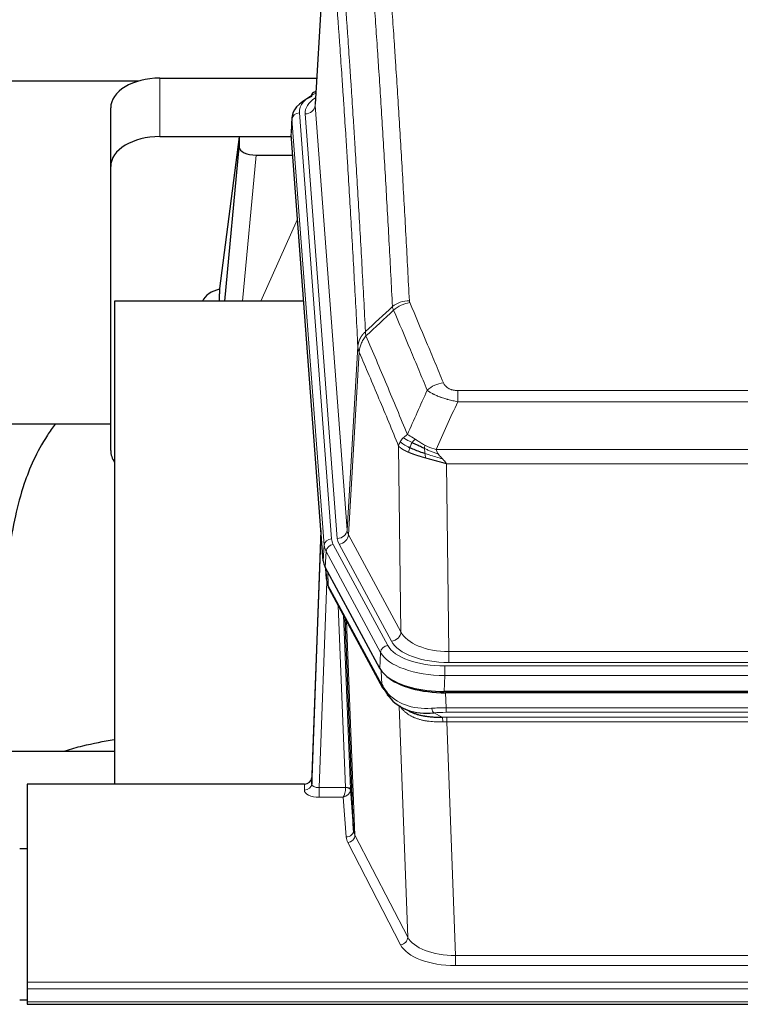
# Model space of a CAD drawing. Header units: inches. Extents: x 0 to 23760, y -13 to 16800.
# Tile 108 of 217: x 6812 to 7105, y 13782 to 14183. Entities that reach past the tile are written whole.
import ezdxf

# ---------------------------------------------------------------- set-up
doc = ezdxf.new("R2010")
doc.units = ezdxf.units.IN
doc.layers.add('254', color=7, linetype='Continuous', true_color=0xffffff)
doc.styles.add('latin_extended', font='simplex.shx')
doc.dimstyles.get("Standard").update_dxf_attribs({"dimtxt": 0.18, "dimasz": 0.18, "dimexe": 0.18, "dimexo": 0.0625, "dimgap": 0.09, "dimtad": 0, "dimtih": 1, "dimtoh": 1, "dimdec": 4, "dimzin": 0, "dimdsep": 46, "dimtxsty": 'Standard', "dimcen": 0.09, "dimadec": 0, "dimazin": 0, "dimtfac": 1, "dimtdec": 4, "dimtofl": 0, "dimtmove": 0, "dimatfit": 3, "dimfxl": 1, "dimtolj": 1, "dimtzin": 0, "dimarcsym": 0})

# ---------------------------------------------------------------- blocks, each defined once
blk = doc.blocks.new('_U11')
at = {"layer": '254', "color": 3, "linetype": 'Continuous', "lineweight": 13, "transparency": 16777216}
for p, q in [((8556.02, 13896.35), (8556.02, 10183.85)), ((1790.04, 13598.43), (1790.04, 10183.85)), ((1930.04, 10223.85), (8416.02, 10223.85))]:
    blk.add_line(p, q, dxfattribs=at)
at = {"layer": '254', "color": 3, "transparency": 16777216}
for points in [[(1930.04, 10247.19), (1930.04, 10200.52), (1790.04, 10223.85)], [(8416.02, 10200.52), (8416.02, 10247.19), (8556.02, 10223.85)]]:
    blk.add_solid(points, dxfattribs=at)
at = {"layer": 'Defpoints', "color": 0, "transparency": 16777216}
for p in [(8556.02, 13936.35), (1790.04, 13638.43), (8556.02, 10223.85)]:
    blk.add_point(p, dxfattribs=at)
at = {"layer": '254', "color": 2, "lineweight": 13, "transparency": 16777216, "insert": (4929.7, 10433.85), "char_height": 140, "attachment_point": 1, "style": 'latin_extended'}
blk.add_mtext('\\A1;6766', dxfattribs=at)
blk = doc.blocks.new('_U15')
at = {"layer": '254', "color": 3, "linetype": 'Continuous', "lineweight": 13, "transparency": 16777216}
for p, q in [((4694.96, 13096.46), (4694.96, 14103.12)), ((5387.02, 13096.46), (4654.96, 13096.46)), ((4694.96, 12563.35), (4694.96, 12956.46)), ((8054.02, 12423.35), (4654.96, 12423.35))]:
    blk.add_line(p, q, dxfattribs=at)
at = {"layer": '254', "color": 3, "transparency": 16777216}
for points in [[(4718.3, 12956.46), (4671.63, 12956.46), (4694.96, 13096.46)], [(4671.63, 12563.35), (4718.3, 12563.35), (4694.96, 12423.35)]]:
    blk.add_solid(points, dxfattribs=at)
at = {"layer": 'Defpoints', "color": 0, "transparency": 16777216}
for p in [(4694.96, 13096.46), (5427.02, 13096.46), (8094.02, 12423.35)]:
    blk.add_point(p, dxfattribs=at)
at = {"layer": '254', "color": 2, "lineweight": 13, "transparency": 16777216, "insert": (4484.96, 13673.12), "char_height": 140, "attachment_point": 1, "rotation": 90, "style": 'latin_extended'}
blk.add_mtext('\\A1;\\C2;650', dxfattribs=at)

msp = doc.modelspace()

# ---------------------------------------------------------------- linework, layer by layer
at = {"layer": '254', "color": 2, "linetype": 'Continuous', "lineweight": 25}
for p, q in [((6937.507, 14235.249), (6932.256, 14148.613)), ((6869.078, 14159.211), (6932.901, 14159.211)), ((6860.369, 14158.006), (6693.175, 14158.006)), ((6932.568, 14153.755), (6931.625, 14153.32)), ((6849.078, 14123.235), (6849.078, 14147.037)), ((6922.877, 14143.262), (6922.497, 14136.979)), ((6869.078, 14135.409), (6922.565, 14135.409)), ((6901.388, 14135.32), (6893.34, 14073.534)), ((6922.572, 14135.32), (6901.388, 14135.32)), ((6901.388, 14135.32), (6901.388, 14131.089)), ((6935.62, 13962.743), (6922.502, 14136.196)), ((6895.478, 14068.432), (6901.388, 14131.089)), ((6908.362, 14127.869), (6923.132, 14127.869)), ((6849.078, 14007.581), (6849.078, 14123.235)), ((6893.339, 14073.528), (6893.34, 14073.534)), ((6893.339, 14073.528), (6893.339, 14071.342)), ((6927.628, 14068.432), (6850.685, 14068.432)), ((6850.685, 14068.432), (6850.685, 13871.865)), ((6849.032, 14018.353), (6778.679, 14018.353)), ((6934.684, 13975.124), (6930.926, 13874.485)), ((6930.915, 13871.948), (6934.604, 13970.73)), ((6958.659, 13918.951), (6936.405, 13960.165)), ((6936.533, 13959.928), (6936.896, 13955.127)), ((6936.889, 13955.24), (6936.719, 13959.584)), ((6936.889, 13955.24), (6936.896, 13955.127)), ((6938.034, 13951.331), (6959.781, 13911.055)), ((6947.94, 13853.12), (6944.512, 13939.33)), ((7201.228, 13909.512), (6984.821, 13909.512)), ((7200.636, 13909.031), (6985.413, 13909.031)), ((6967.922, 13902.879), (6970.666, 13901.492)), ((6778.687, 13885.203), (6850.684, 13885.203)), ((6930.926, 13874.485), (6930.915, 13871.948)), ((6815.024, 13871.864), (6815.024, 13791.229)), ((6927.927, 13871.864), (6815.024, 13871.864)), ((6946.712, 13869.738), (6947.94, 13853.12)), ((6812.025, 13845.665), (6815.025, 13845.665)), ((6815.024, 13791.229), (6815.024, 13788.495)), ((6815.024, 13788.495), (6815.024, 13783.247)), ((6815.02, 13783.923), (6812.017, 13783.923)), ((6815.024, 13783.247), (6815.024, 13782.232)), ((6815.024, 13782.232), (7372.024, 13782.232))]:
    msp.add_line(p, q, dxfattribs=at)
at = {"layer": '254', "color": 110, "linetype": 'Continuous', "lineweight": 13}
for p, q in [((6937.509, 14234.627), (6932.261, 14148.037)), ((6869.078, 14135.409), (6869.078, 14159.211)), ((6932.261, 14148.037), (6945.327, 13975.264)), ((6922.883, 14142.475), (6922.502, 14136.196)), ((6935.994, 13969.115), (6922.883, 14142.475)), ((6925.877, 14145.045), (6938.988, 13971.685)), ((6928.269, 14144.61), (6941.335, 13971.837)), ((6908.362, 14127.869), (6902.755, 14068.433)), ((6910.166, 14068.433), (6925.107, 14101.747)), ((6945.327, 13975.264), (6949.704, 14049.941)), ((6950.26, 14047.607), (6945.908, 13973.355)), ((6990.353, 14032.06), (7195.696, 14032.06)), ((6990.353, 14027.496), (6990.353, 14032.06)), ((7195.696, 14027.496), (6990.353, 14027.496)), ((6967.26, 13933.812), (6966.303, 14009.462)), ((6981.622, 14008.017), (7204.427, 14008.017)), ((7200.314, 14002.272), (6985.735, 14002.272)), ((6985.735, 14002.272), (6986.703, 13925.777)), ((6945.908, 13973.355), (6967.26, 13933.812)), ((6935.62, 13962.743), (6935.994, 13969.115)), ((6936.778, 13966.538), (6936.405, 13960.165)), ((6958.952, 13925.472), (6936.778, 13966.538)), ((6939.685, 13969.394), (6961.859, 13928.329)), ((6963.384, 13930.003), (6942.032, 13969.546)), ((6936.535, 13959.924), (6936.889, 13955.24)), ((6937.456, 13958.218), (6937.674, 13952.661)), ((6937.039, 13954.268), (6933.908, 13870.417)), ((6937.674, 13952.661), (6959.422, 13912.385)), ((6944.714, 13870.503), (6941.692, 13944.555)), ((6943.819, 13940.615), (6946.712, 13869.738)), ((6945.058, 13938.32), (6948.526, 13851.109)), ((6958.659, 13918.951), (6958.952, 13925.472)), ((6986.703, 13921.363), (6986.703, 13925.777)), ((6986.703, 13925.777), (7199.346, 13925.777)), ((6959.422, 13912.385), (6959.245, 13918.021)), ((6985.114, 13919.939), (7200.935, 13919.939)), ((6985.114, 13916.034), (6985.114, 13919.939)), ((7199.346, 13921.363), (6986.703, 13921.363)), ((6985.114, 13916.034), (6984.821, 13909.512)), ((7200.935, 13916.034), (6985.114, 13916.034)), ((6985.413, 13909.031), (6985.604, 13902.94)), ((6970.011, 13809.495), (6966.575, 13903.635)), ((6985.604, 13901.074), (6985.604, 13902.94)), ((6985.604, 13902.94), (7200.445, 13902.94)), ((6980.58, 13900.846), (6984.033, 13899.101)), ((7200.445, 13901.074), (6985.604, 13901.074)), ((6985.946, 13897.266), (6985.946, 13899.132)), ((6985.946, 13899.132), (7200.103, 13899.132)), ((6985.946, 13897.266), (6989.419, 13802.091)), ((7200.103, 13897.266), (6985.946, 13897.266)), ((6927.917, 13869.416), (6927.927, 13871.864)), ((6933.908, 13870.417), (6933.908, 13866.501)), ((6933.908, 13870.417), (6944.713, 13870.417)), ((6933.908, 13866.501), (6943.75, 13866.501)), ((6944.944, 13850.353), (6943.75, 13866.501)), ((6948.526, 13851.109), (6970.011, 13809.495)), ((6967.102, 13806.432), (6945.617, 13848.046)), ((6989.419, 13802.091), (6989.419, 13797.99)), ((6989.419, 13802.091), (7196.629, 13802.091)), ((7196.629, 13797.99), (6989.419, 13797.99)), ((6815.024, 13791.229), (7372.024, 13791.229)), ((6815.024, 13788.495), (7372.024, 13788.495)), ((6815.024, 13783.247), (7372.024, 13783.247))]:
    msp.add_line(p, q, dxfattribs=at)
at = {"layer": '254', "color": 2, "linetype": 'Continuous', "lineweight": 25}
for centre, major_axis, ratio, start_param, end_param in [((6869.078, 14147.037), (-20, 0), 0.608706, 4.712389, 6.2831853), ((6949.896, 14142.758), (-27.03, 0.194), 0.4633579, 5.502135, 6.3212481), ((6932.882, 14150.596), (1.258, -2.724), 0.6272114, 3.1415983, 4.0254232), ((6869.078, 14123.235), (-20, 0), 0.608706, 4.712389, 6.2831853), ((6908.415, 14131.113), (7.027, 0.031), 0.4617281, 3.1395348, 4.7027345), ((6896.219, 14066.354), (-10.208, 0), 0.7029015, 4.9983373, 5.9892938), ((6896.219, 13874.963), (-10.152, 515.131), 0.0020796, 5.0973622, 5.1034663), ((6869.078, 14007.581), (-20, 0), 0.608706, 0, 0.4035719), ((6962.641, 13963.182), (27.037, 0.006), 0.4611335, 3.1763491, 3.3855005), ((6964.684, 13935.451), (-27.174, 22.247), 0.2659533, 0.2482948, 0.280275), ((6963.533, 13964.727), (26.161, 11.46), 0.4493681, 3.0159633, 3.1613144), ((6941.387, 13953.551), (3.584, 1.776), 0.8816114, 2.7716102, 3.1419462), ((6984.879, 13921.997), (27.023, 0.034), 0.4619935, 3.3853572, 3.670307), ((6985.439, 13921.506), (27.01, 0.015), 0.4618579, 3.6271853, 4.7111791), ((6984.879, 13921.997), (27.023, 0.034), 0.4619935, 3.670307, 4.7096668), ((6986.253, 13895.506), (-27.355, 20.182), 0.1876908, 0.3765826, 0.5974134), ((6963.3, 13912.956), (3.52, 1.9), 0.8606628, 3.1415888, 3.5094104), ((6983.557, 13892.643), (-23.434, 19.972), 0.1471226, 0.3626514, 0.5834823), ((6965.077, 13910.274), (3.195, 2.407), 0.6715965, 2.6043549, 3.391291), ((6985.35, 13924.323), (23.359, 16.381), 0.7286412, 3.1732971, 4.057134), ((6927.928, 13874.576), (3, 0.002), 0.9042699, 4.7116987, 6.2488686)]:
    msp.add_ellipse(centre, major_axis=major_axis, ratio=ratio, start_param=start_param, end_param=end_param, dxfattribs=at)
at = {"layer": '254', "color": 110, "linetype": 'Continuous', "lineweight": 13}
for centre, major_axis, ratio, start_param, end_param in [((6949.896, 14145.42), (-24.034, 0.016), 0.461198, 5.4992389, 6.318352), ((6952.288, 14144.985), (-24.034, 0.016), 0.461198, 5.6862399, 6.318352), ((6932.882, 14150.596), (1.258, -2.724), 0.6272114, 2.6666598, 3.1415983), ((6928.269, 14148.158), (3.989, 0.302), 0.8864705, 4.6454478, 6.1638843), ((6925.877, 14142.384), (2.991, 0.226), 0.8864705, 1.5038552, 3.0222916), ((6970.658, 14060.312), (-9.987, -0.512), 0.8285973, 4.6699673, 5.4273767), ((6970.845, 14059.52), (-9.188, -3.948), 0.8056434, 4.3791539, 5.1247913), ((6984.506, 14027.058), (-9.245, -3.812), 0.7933159, 4.3962573, 5.1392153), ((6934.604, 13968.578), (0.214, 6.443), 0.0117452, 0.5090713, 1.2305416), ((6941.335, 13975.386), (3.989, 0.302), 0.8864705, 4.6454478, 6.1638843), ((6965.353, 13975.776), (20.038, 0.241), 0.4621297, 3.1708089, 3.3799603), ((6937.602, 13970.639), (2.998, -0.112), 0.4302668, 3.1576572, 3.7226285), ((6938.988, 13969.024), (2.991, 0.226), 0.8864705, 1.5038552, 3.0222916), ((6963.006, 13972.076), (24.033, 0.005), 0.4611335, 3.1763491, 3.3855005), ((6965.353, 13972.228), (24.033, 0.005), 0.4611335, 3.1763491, 3.3855005), ((6942.032, 13973.094), (3.52, 1.9), 0.8606628, 4.2773553, 5.7957917), ((6963.006, 13969.415), (-27.028, 0.171), 0.4605351, 0.0378207, 0.2469722), ((6939.685, 13966.733), (2.64, 1.425), 0.8606628, 1.1357626, 2.6541991), ((6964.684, 13935.451), (-27.538, 20.422), 0.182049, 0.3394769, 0.3714573), ((6941.553, 13953.231), (3.52, 1.9), 0.8606628, 2.7414655, 3.1415888), ((6963.384, 13933.551), (3.52, 1.9), 0.8606628, 4.2773553, 5.7957917), ((6986.623, 13932.836), (-24.002, 0.049), 0.477994, 0.2537759, 1.5750883), ((6986.623, 13936.384), (-20.002, 0.126), 0.5302672, 0.2567917, 1.5781041), ((6961.859, 13925.668), (2.64, 1.425), 0.8606628, 1.1357626, 2.6541991), ((6985.166, 13931.036), (24.02, 0.03), 0.4619935, 3.3853572, 4.7096668), ((6985.166, 13928.375), (-27.018, 0.111), 0.4567867, 0.246464, 1.5707737), ((6963.3, 13912.956), (3.52, 1.9), 0.8606628, 2.7414655, 3.1415888), ((6985.35, 13924.323), (25.329, 12.681), 0.6929209, 3.2824386, 4.1662755), ((6986.253, 13895.506), (-27.015, 0.091), 0.2751837, 4.7373543, 4.9581852), ((6980.58, 13904.681), (-0.368, 3.983), 0.2964475, 2.0527062, 2.8396422), ((6986.253, 13891.671), (-23.017, 0.318), 0.4083138, 4.7462544, 4.9670852), ((6986.735, 13889.319), (-24.025, 0.387), 0.4081206, 4.7518285, 4.8316761), ((6984.033, 13895.265), (0.131, -3.998), 0.1099517, 2.0830946, 2.8518059), ((6986.735, 13885.484), (-20.023, 0.877), 0.5868265, 4.777515, 4.8573626), ((6927.917, 13872.04), (-3, 0.013), 0.8746179, 1.5745081, 3.1116779), ((6933.92, 13872.04), (3.004, 0.138), 0.5390598, 3.1127167, 4.683513), ((6943.75, 13869.125), (0.506, 2.997), 0.2740591, 3.694004, 5.2037138), ((6943.714, 13870.472), (-1.001, 0.011), 0.9036692, 3.0924533, 3.1882189), ((6944.713, 13869.556), (1.996, -0.13), 0.4297663, 0.0674602, 1.5988341), ((6944.714, 13869.642), (1.998, 0.082), 0.4302193, 0.0160628, 1.553239), ((6943.714, 13869.611), (2.996, 0.15), 0.8842158, 6.1784609, 6.2742264), ((6933.92, 13869.416), (6.003, 0.008), 0.4854373, 3.1388974, 4.7096937), ((6943.75, 13869.125), (2.669, 1.608), 0.8008031, 4.262859, 5.7725688), ((6944.944, 13852.977), (-2.992, -0.221), 0.8740585, 1.5062672, 3.1117425), ((6967.943, 13850.751), (-23.014, 0.002), 0.4845187, 0.0358431, 0.2451673), ((6945.617, 13850.67), (-2.666, -1.376), 0.8484453, 1.1579292, 2.76165), ((6967.943, 13853.375), (-20.016, 0.121), 0.4848834, 0.0387668, 0.248091), ((6967.102, 13809.056), (-2.666, -1.376), 0.8484453, 1.1579292, 2.76165), ((6989.426, 13809.141), (23.012, 0.004), 0.4845836, 3.3866449, 4.7120269), ((6989.426, 13811.765), (-20.013, 0.104), 0.483363, 0.2476114, 1.5729934)]:
    msp.add_ellipse(centre, major_axis=major_axis, ratio=ratio, start_param=start_param, end_param=end_param, dxfattribs=at)
for points, knots in [([(6958.699, 14251.252), (6959.256, 14244.632), (6960.357, 14231.142), (6961.965, 14210.158), (6963.007, 14195.668), (6963.778, 14184.614), (6964.16, 14179.04), (6964.539, 14173.396), (6964.79, 14169.617), (6964.915, 14167.72), (6965.539, 14158.195), (6966.03, 14150.454), (6966.755, 14138.659), (6966.995, 14134.697), (6967.471, 14126.714), (6967.707, 14122.693), (6968.409, 14110.54), (6969.33, 14094.098), (6970.22, 14077.18), (6970.658, 14068.601)], [0, 0, 0, 0, 0.125, 0.25, 0.375, 0.375, 0.4375, 0.46875, 0.46875, 0.5, 0.5, 0.625, 0.625, 0.6875, 0.6875, 0.75, 0.75, 0.875, 1, 1, 1, 1]), ([(6963.79, 14066.225), (6963.352, 14074.793), (6962.46, 14091.692), (6961.538, 14108.115), (6960.835, 14120.253), (6960.599, 14124.27), (6960.123, 14132.243), (6959.882, 14136.2), (6959.156, 14147.981), (6958.664, 14155.714), (6958.04, 14165.227), (6957.915, 14167.122), (6957.663, 14170.896), (6957.284, 14176.534), (6956.901, 14182.102), (6956.129, 14193.143), (6955.086, 14207.616), (6953.476, 14228.576), (6952.374, 14242.051), (6951.816, 14248.663)], [0, 0, 0, 0, 0.125, 0.25, 0.25, 0.3125, 0.3125, 0.375, 0.375, 0.5, 0.5, 0.53125, 0.53125, 0.5625, 0.625, 0.625, 0.75, 0.875, 1, 1, 1, 1]), ([(6940.564, 14241.243), (6941.135, 14234.551), (6942.263, 14220.909), (6943.908, 14199.667), (6944.975, 14184.988), (6945.763, 14173.785), (6946.154, 14168.134), (6946.606, 14161.457), (6946.798, 14158.577), (6946.926, 14156.653), (6946.99, 14155.689), (6947.309, 14150.859), (6947.689, 14145.016), (6948.126, 14138.116), (6948.313, 14135.141), (6948.437, 14133.154), (6948.499, 14132.158), (6949.055, 14123.18), (6950.028, 14106.973), (6951.439, 14081.92), (6952.347, 14064.724), (6952.793, 14056.002)], [0, 0, 0, 0, 0.125, 0.25, 0.375, 0.375, 0.4375, 0.46875, 0.484375, 0.484375, 0.5, 0.5, 0.5625, 0.59375, 0.609375, 0.609375, 0.625, 0.625, 0.75, 0.875, 1, 1, 1, 1]), ([(6949.704, 14049.941), (6949.259, 14058.635), (6948.353, 14075.777), (6946.946, 14100.751), (6945.976, 14116.909), (6945.422, 14125.859), (6945.36, 14126.852), (6945.236, 14128.833), (6945.05, 14131.799), (6944.613, 14138.678), (6944.235, 14144.504), (6943.917, 14149.319), (6943.853, 14150.281), (6943.725, 14152.199), (6943.534, 14155.07), (6943.083, 14161.727), (6942.693, 14167.361), (6941.907, 14178.532), (6940.844, 14193.168), (6939.203, 14214.349), (6938.078, 14227.954), (6937.509, 14234.627)], [0, 0, 0, 0, 0.125, 0.25, 0.375, 0.375, 0.390625, 0.390625, 0.40625, 0.4375, 0.5, 0.5, 0.515625, 0.515625, 0.53125, 0.5625, 0.625, 0.625, 0.75, 0.875, 1, 1, 1, 1]), ([(6970.845, 14067.806), (6970.789, 14067.937), (6970.746, 14068.068), (6970.683, 14068.333), (6970.664, 14068.467), (6970.658, 14068.601)], [0, 0, 0, 0, 0.5, 0.5, 1, 1, 1, 1]), ([(6970.845, 14067.806), (6973.13, 14062.465), (6975.412, 14057.079), (6978.827, 14048.93), (6979.964, 14046.203), (6982.237, 14040.725), (6983.372, 14037.975), (6984.506, 14035.214)], [0, 0, 0, 0, 0.5, 0.5, 0.75, 0.75, 1, 1, 1, 1]), ([(6977.926, 14032.156), (6976.791, 14034.915), (6975.654, 14037.663), (6973.379, 14043.135), (6972.24, 14045.86), (6968.821, 14054.001), (6966.537, 14059.383), (6964.249, 14064.719)], [0, 0, 0, 0, 0.25, 0.25, 0.5, 0.5, 1, 1, 1, 1]), ([(6949.704, 14049.941), (6949.705, 14049.956), (6949.706, 14049.985), (6949.71, 14050.03), (6949.713, 14050.075), (6949.716, 14050.12), (6949.72, 14050.165), (6949.724, 14050.21), (6949.729, 14050.254), (6949.733, 14050.299), (6949.738, 14050.344), (6949.743, 14050.388), (6949.748, 14050.433), (6949.754, 14050.478), (6949.76, 14050.523), (6949.766, 14050.567), (6949.772, 14050.612), (6949.779, 14050.656), (6949.786, 14050.701), (6949.793, 14050.745), (6949.8, 14050.79), (6949.808, 14050.834), (6949.816, 14050.879), (6949.824, 14050.923), (6949.832, 14050.967), (6949.841, 14051.012), (6949.85, 14051.056), (6949.859, 14051.1), (6949.868, 14051.145), (6949.878, 14051.189), (6949.888, 14051.233), (6949.898, 14051.277), (6949.908, 14051.321), (6949.919, 14051.365), (6949.93, 14051.409), (6949.941, 14051.453), (6949.952, 14051.497), (6949.964, 14051.541), (6949.976, 14051.584), (6949.988, 14051.628), (6950, 14051.672), (6950.013, 14051.716), (6950.026, 14051.759), (6950.039, 14051.803), (6950.052, 14051.846), (6950.066, 14051.89), (6950.08, 14051.933), (6950.094, 14051.976), (6950.108, 14052.019), (6950.123, 14052.063), (6950.137, 14052.106), (6950.152, 14052.149), (6950.168, 14052.192), (6950.183, 14052.235), (6950.199, 14052.278), (6950.215, 14052.321), (6950.231, 14052.363), (6950.248, 14052.406), (6950.265, 14052.449), (6950.282, 14052.491), (6950.299, 14052.534), (6950.316, 14052.576), (6950.334, 14052.618), (6950.352, 14052.661), (6950.37, 14052.703), (6950.389, 14052.745), (6950.407, 14052.787), (6950.426, 14052.829), (6950.445, 14052.871), (6950.465, 14052.912), (6950.484, 14052.954), (6950.504, 14052.996), (6950.524, 14053.037), (6950.545, 14053.079), (6950.565, 14053.12), (6950.586, 14053.162), (6950.613, 14053.215), (6950.647, 14053.28), (6950.688, 14053.357), (6950.729, 14053.433), (6950.772, 14053.509), (6950.815, 14053.585), (6950.859, 14053.661), (6950.904, 14053.736), (6950.949, 14053.811), (6950.996, 14053.885), (6951.043, 14053.96), (6951.091, 14054.034), (6951.139, 14054.107), (6951.189, 14054.18), (6951.239, 14054.253), (6951.29, 14054.326), (6951.342, 14054.398), (6951.394, 14054.47), (6951.447, 14054.541), (6951.501, 14054.612), (6951.556, 14054.683), (6951.611, 14054.753), (6951.667, 14054.823), (6951.724, 14054.892), (6951.781, 14054.961), (6951.84, 14055.029), (6951.899, 14055.097), (6951.958, 14055.165), (6952.018, 14055.232), (6952.079, 14055.299), (6952.141, 14055.365), (6952.203, 14055.431), (6952.266, 14055.497), (6952.33, 14055.561), (6952.394, 14055.626), (6952.459, 14055.69), (6952.525, 14055.753), (6952.591, 14055.816), (6952.658, 14055.879), (6952.725, 14055.941), (6952.77, 14055.982), (6952.793, 14056.002)], [0, 0, 0, 0, 0.0066687, 0.0133374, 0.0200061, 0.0266746, 0.0333432, 0.0400116, 0.0466801, 0.0533484, 0.0600168, 0.066685, 0.0733532, 0.0800214, 0.0866895, 0.0933575, 0.1000255, 0.1066935, 0.1133614, 0.1200292, 0.126697, 0.1333647, 0.1400324, 0.1467001, 0.1533676, 0.1600352, 0.1667026, 0.1733701, 0.1800374, 0.1867047, 0.193372, 0.2000392, 0.2067064, 0.2133735, 0.2200405, 0.2267075, 0.2333745, 0.2400414, 0.2467082, 0.253375, 0.2600418, 0.2667085, 0.2733751, 0.2800417, 0.2867082, 0.2933747, 0.3000412, 0.3067075, 0.3133739, 0.3200401, 0.3267064, 0.3333725, 0.3400387, 0.3467047, 0.3533708, 0.3600367, 0.3667026, 0.3733685, 0.3800343, 0.3867001, 0.3933658, 0.4000315, 0.4066971, 0.4133626, 0.4200281, 0.4266936, 0.433359, 0.4400243, 0.4466896, 0.4533549, 0.4600201, 0.4666852, 0.4733503, 0.4800154, 0.4866804, 0.4933453, 0.5000102, 0.5125098, 0.5250093, 0.5375088, 0.5500082, 0.5625077, 0.5750071, 0.5875066, 0.600006, 0.6125054, 0.6250049, 0.6375043, 0.6500037, 0.6625032, 0.6750026, 0.6875021, 0.7000016, 0.7125011, 0.7250006, 0.7375001, 0.7499997, 0.7624993, 0.7749989, 0.7874985, 0.7999982, 0.812498, 0.8249977, 0.8374975, 0.8499974, 0.8624973, 0.8749972, 0.8874972, 0.8999973, 0.9124974, 0.9249976, 0.9374978, 0.9499981, 0.9624985, 0.9749989, 0.9874994, 1, 1, 1, 1]), ([(6950.26, 14047.607), (6950.281, 14048.19), (6950.359, 14048.778), (6950.623, 14049.945), (6950.808, 14050.523), (6951.28, 14051.655), (6951.565, 14052.208), (6952.224, 14053.271), (6952.596, 14053.782), (6953.005, 14054.265)], [0, 0, 0, 0, 0.25, 0.25, 0.5, 0.5, 0.75, 0.75, 1, 1, 1, 1]), ([(6953.005, 14054.265), (6952.93, 14054.559), (6952.888, 14054.862), (6952.83, 14055.451), (6952.814, 14055.739), (6952.793, 14056.002)], [0, 0, 0, 0, 0.5, 0.5, 1, 1, 1, 1]), ([(6953.005, 14054.265), (6955.827, 14047.71), (6958.643, 14041.086), (6962.857, 14031.046), (6964.259, 14027.683), (6967.062, 14020.921), (6968.461, 14017.523), (6969.859, 14014.108)], [0, 0, 0, 0, 0.5, 0.5, 0.75, 0.75, 1, 1, 1, 1]), ([(6950.26, 14047.607), (6950.255, 14047.62), (6950.245, 14047.645), (6950.23, 14047.683), (6950.214, 14047.722), (6950.199, 14047.761), (6950.184, 14047.801), (6950.169, 14047.842), (6950.153, 14047.883), (6950.138, 14047.925), (6950.122, 14047.968), (6950.107, 14048.011), (6950.092, 14048.054), (6950.076, 14048.099), (6950.061, 14048.144), (6950.046, 14048.189), (6950.031, 14048.236), (6950.016, 14048.282), (6950.001, 14048.33), (6949.986, 14048.378), (6949.971, 14048.427), (6949.957, 14048.476), (6949.943, 14048.526), (6949.929, 14048.577), (6949.915, 14048.628), (6949.901, 14048.68), (6949.888, 14048.732), (6949.867, 14048.816), (6949.841, 14048.929), (6949.813, 14049.066), (6949.789, 14049.193), (6949.77, 14049.31), (6949.754, 14049.417), (6949.741, 14049.514), (6949.731, 14049.601), (6949.723, 14049.678), (6949.717, 14049.745), (6949.713, 14049.802), (6949.709, 14049.849), (6949.707, 14049.886), (6949.705, 14049.913), (6949.704, 14049.93), (6949.704, 14049.938), (6949.704, 14049.941)], [0, 0, 0, 0, 0.0155037, 0.0313049, 0.0474035, 0.0637997, 0.0804935, 0.097485, 0.1147743, 0.1323613, 0.1502462, 0.1684289, 0.1869096, 0.2056883, 0.224765, 0.2441397, 0.2638126, 0.2837835, 0.3040527, 0.32462, 0.3454856, 0.3666494, 0.3881116, 0.409872, 0.4319308, 0.454288, 0.4769435, 0.4998975, 0.5635611, 0.6228928, 0.6778927, 0.7285606, 0.7748966, 0.8169007, 0.8545729, 0.8879131, 0.9169214, 0.9415977, 0.9619421, 0.9779545, 0.989635, 0.9969835, 1, 1, 1, 1]), ([(6966.303, 14009.462), (6964.972, 14012.703), (6963.639, 14015.929), (6960.972, 14022.348), (6959.636, 14025.543), (6955.625, 14035.079), (6952.946, 14041.374), (6950.26, 14047.607)], [0, 0, 0, 0, 0.25, 0.25, 0.5, 0.5, 1, 1, 1, 1]), ([(6990.353, 14032.06), (6990.171, 14032.06), (6989.988, 14032.064), (6989.624, 14032.083), (6989.445, 14032.097), (6989.089, 14032.135), (6988.914, 14032.159), (6988.567, 14032.218), (6988.396, 14032.252), (6988.185, 14032.302), (6988.143, 14032.312), (6988.059, 14032.334), (6987.935, 14032.367), (6987.814, 14032.402), (6987.575, 14032.477), (6987.267, 14032.586), (6986.98, 14032.713), (6986.807, 14032.799), (6986.772, 14032.816), (6986.704, 14032.851), (6986.671, 14032.869), (6986.571, 14032.923), (6986.506, 14032.96), (6986.316, 14033.073), (6986.197, 14033.152), (6985.97, 14033.314), (6985.863, 14033.398), (6985.66, 14033.571), (6985.565, 14033.66), (6985.452, 14033.774), (6985.429, 14033.797), (6985.385, 14033.843), (6985.364, 14033.866), (6985.3, 14033.936), (6985.259, 14033.983), (6985.14, 14034.125), (6985.067, 14034.22), (6984.93, 14034.414), (6984.866, 14034.512), (6984.69, 14034.808), (6984.59, 14035.009), (6984.506, 14035.214)], [0, 0, 0, 0, 0.0625, 0.0625, 0.125, 0.125, 0.1875, 0.1875, 0.25, 0.25, 0.265625, 0.265625, 0.28125, 0.3125, 0.3125, 0.375, 0.4375, 0.4375, 0.453125, 0.453125, 0.46875, 0.46875, 0.5, 0.5, 0.5625, 0.5625, 0.625, 0.625, 0.6875, 0.6875, 0.703125, 0.703125, 0.71875, 0.71875, 0.75, 0.75, 0.8125, 0.8125, 0.875, 0.875, 1, 1, 1, 1]), ([(6990.353, 14027.496), (6990.018, 14027.557), (6989.685, 14027.62), (6989.022, 14027.754), (6988.694, 14027.823), (6987.718, 14028.04), (6987.08, 14028.197), (6986.378, 14028.385), (6986.3, 14028.407), (6986.144, 14028.449), (6986.067, 14028.471), (6985.835, 14028.536), (6985.682, 14028.58), (6985.228, 14028.713), (6984.633, 14028.896), (6984.06, 14029.088), (6983.639, 14029.235), (6983.43, 14029.309), (6983.225, 14029.385), (6983.089, 14029.436), (6983.021, 14029.461), (6982.415, 14029.691), (6981.907, 14029.902), (6981.188, 14030.225), (6980.956, 14030.335), (6980.617, 14030.5), (6980.506, 14030.556), (6980.288, 14030.668), (6980.18, 14030.724), (6979.653, 14031.006), (6979.265, 14031.234), (6978.55, 14031.692), (6978.223, 14031.923), (6977.926, 14032.156)], [0, 0, 0, 0, 0.0625, 0.0625, 0.125, 0.125, 0.25, 0.25, 0.265625, 0.265625, 0.28125, 0.28125, 0.3125, 0.3125, 0.375, 0.4375, 0.4375, 0.46875, 0.484375, 0.484375, 0.5, 0.5, 0.625, 0.625, 0.6875, 0.6875, 0.71875, 0.71875, 0.75, 0.75, 0.875, 0.875, 1, 1, 1, 1]), ([(6968.152, 14012.764), (6968.398, 14013.008), (6968.664, 14013.243), (6969.235, 14013.693), (6969.538, 14013.907), (6969.859, 14014.108)], [0, 0, 0, 0, 0.5, 0.5, 1, 1, 1, 1]), ([(6973.034, 14012.213), (6972.736, 14012.407), (6972.445, 14012.595), (6971.318, 14013.315), (6970.552, 14013.781), (6969.859, 14014.108)], [0, 0, 0, 0, 0.25, 0.25, 1, 1, 1, 1]), ([(6966.303, 14009.462), (6966.36, 14009.748), (6966.442, 14010.035), (6966.655, 14010.608), (6966.787, 14010.894), (6966.942, 14011.175)], [0, 0, 0, 0, 0.5, 0.5, 1, 1, 1, 1]), ([(6966.942, 14011.175), (6967.098, 14011.451), (6967.278, 14011.722), (6967.682, 14012.253), (6967.907, 14012.513), (6968.152, 14012.764)], [0, 0, 0, 0, 0.5, 0.5, 1, 1, 1, 1]), ([(6970.824, 14008.76), (6970.389, 14008.963), (6969.979, 14009.168), (6968.45, 14009.983), (6967.554, 14010.591), (6966.942, 14011.175)], [0, 0, 0, 0, 0.25, 0.25, 1, 1, 1, 1]), ([(6971.81, 14010.833), (6971.439, 14011.02), (6971.082, 14011.203), (6969.721, 14011.909), (6968.851, 14012.381), (6968.152, 14012.764)], [0, 0, 0, 0, 0.25, 0.25, 1, 1, 1, 1]), ([(6970.824, 14008.76), (6970.855, 14008.848), (6970.887, 14008.937), (6971.022, 14009.294), (6971.135, 14009.565), (6971.384, 14010.093), (6971.521, 14010.351), (6971.712, 14010.676), (6971.761, 14010.755), (6971.81, 14010.833)], [0, 0, 0, 0, 0.125, 0.125, 0.5, 0.5, 0.875, 0.875, 1, 1, 1, 1]), ([(6971.81, 14010.833), (6971.909, 14010.988), (6972.01, 14011.136), (6972.267, 14011.48), (6972.424, 14011.664), (6972.735, 14011.979), (6972.888, 14012.111), (6973.034, 14012.213)], [0, 0, 0, 0, 0.25, 0.25, 0.625, 0.625, 1, 1, 1, 1]), ([(6977.004, 14009.805), (6976.824, 14009.901), (6976.645, 14009.998), (6975.938, 14010.393), (6975.423, 14010.7), (6974.429, 14011.314), (6973.95, 14011.621), (6973.335, 14012.018), (6973.184, 14012.116), (6973.034, 14012.213)], [0, 0, 0, 0, 0.125, 0.125, 0.5, 0.5, 0.875, 0.875, 1, 1, 1, 1]), ([(6970.334, 14006.914), (6970.323, 14006.919), (6970.299, 14006.929), (6970.264, 14006.944), (6970.229, 14006.959), (6970.193, 14006.974), (6970.157, 14006.99), (6970.12, 14007.005), (6970.083, 14007.021), (6970.046, 14007.038), (6970.008, 14007.054), (6969.97, 14007.071), (6969.932, 14007.088), (6969.893, 14007.105), (6969.854, 14007.122), (6969.815, 14007.14), (6969.775, 14007.157), (6969.735, 14007.176), (6969.694, 14007.194), (6969.654, 14007.212), (6969.613, 14007.231), (6969.571, 14007.25), (6969.53, 14007.269), (6969.488, 14007.289), (6969.445, 14007.308), (6969.403, 14007.328), (6969.36, 14007.349), (6969.317, 14007.369), (6969.274, 14007.39), (6969.231, 14007.411), (6969.187, 14007.432), (6969.143, 14007.453), (6969.099, 14007.475), (6969.055, 14007.497), (6969.011, 14007.519), (6968.966, 14007.541), (6968.921, 14007.564), (6968.876, 14007.587), (6968.831, 14007.61), (6968.786, 14007.634), (6968.74, 14007.657), (6968.695, 14007.681), (6968.649, 14007.706), (6968.603, 14007.73), (6968.557, 14007.755), (6968.512, 14007.78), (6968.466, 14007.805), (6968.419, 14007.831), (6968.373, 14007.856), (6968.327, 14007.882), (6968.281, 14007.909), (6968.235, 14007.935), (6968.188, 14007.962), (6968.142, 14007.989), (6968.096, 14008.017), (6968.05, 14008.044), (6968.004, 14008.072), (6967.958, 14008.101), (6967.911, 14008.129), (6967.865, 14008.158), (6967.82, 14008.187), (6967.774, 14008.216), (6967.728, 14008.246), (6967.682, 14008.276), (6967.637, 14008.306), (6967.592, 14008.336), (6967.547, 14008.367), (6967.502, 14008.398), (6967.457, 14008.429), (6967.412, 14008.461), (6967.368, 14008.493), (6967.324, 14008.525), (6967.28, 14008.557), (6967.236, 14008.59), (6967.193, 14008.623), (6967.15, 14008.656), (6967.107, 14008.69), (6967.064, 14008.724), (6967.022, 14008.758), (6966.98, 14008.792), (6966.939, 14008.827), (6966.898, 14008.862), (6966.857, 14008.898), (6966.816, 14008.933), (6966.776, 14008.969), (6966.737, 14009.005), (6966.698, 14009.042), (6966.659, 14009.078), (6966.621, 14009.116), (6966.584, 14009.153), (6966.546, 14009.191), (6966.51, 14009.229), (6966.474, 14009.267), (6966.438, 14009.305), (6966.403, 14009.344), (6966.369, 14009.383), (6966.335, 14009.423), (6966.313, 14009.449), (6966.303, 14009.462)], [0, 0, 0, 0, 0.0060657, 0.012223, 0.0184718, 0.0248123, 0.0312443, 0.0377679, 0.0443831, 0.0510899, 0.0578883, 0.0647782, 0.0717598, 0.0788329, 0.0859977, 0.093254, 0.1006019, 0.1080414, 0.1155725, 0.1231952, 0.1309095, 0.1387154, 0.1466129, 0.1546019, 0.1626826, 0.1708549, 0.1791188, 0.1874742, 0.1959213, 0.20446, 0.2130903, 0.2218121, 0.2306256, 0.2395307, 0.2485274, 0.2576156, 0.2667955, 0.276067, 0.2854301, 0.2948848, 0.3044311, 0.314069, 0.3237985, 0.3336196, 0.3435324, 0.3535367, 0.3636326, 0.3738202, 0.3840993, 0.3944701, 0.4049324, 0.4154864, 0.426132, 0.4368691, 0.4476979, 0.4586183, 0.4696303, 0.480734, 0.4919292, 0.503216, 0.5145945, 0.5260645, 0.5376262, 0.5492795, 0.5610244, 0.5728609, 0.584789, 0.5968087, 0.60892, 0.621123, 0.6334175, 0.6458037, 0.6582815, 0.6708509, 0.6835119, 0.6962645, 0.7091087, 0.7220445, 0.735072, 0.748191, 0.7614017, 0.774704, 0.7880979, 0.8015834, 0.8151605, 0.8288293, 0.8425896, 0.8564416, 0.8703852, 0.8844204, 0.8985472, 0.9127656, 0.9270756, 0.9414773, 0.9559705, 0.9705554, 0.9852319, 1, 1, 1, 1]), ([(6970.334, 14006.914), (6970.37, 14007.094), (6970.413, 14007.299), (6970.518, 14007.746), (6970.58, 14007.987), (6970.706, 14008.409), (6970.763, 14008.583), (6970.824, 14008.76)], [0, 0, 0, 0, 0.375, 0.375, 0.75, 0.75, 1, 1, 1, 1]), ([(6977.337, 14004.582), (6977.315, 14004.589), (6977.271, 14004.601), (6977.205, 14004.62), (6977.139, 14004.639), (6977.073, 14004.657), (6977.007, 14004.676), (6976.941, 14004.695), (6976.875, 14004.714), (6976.808, 14004.733), (6976.742, 14004.752), (6976.676, 14004.771), (6976.609, 14004.791), (6976.543, 14004.81), (6976.476, 14004.829), (6976.41, 14004.848), (6976.343, 14004.868), (6976.276, 14004.887), (6976.209, 14004.907), (6976.143, 14004.926), (6976.076, 14004.946), (6976.009, 14004.965), (6975.942, 14004.985), (6975.875, 14005.005), (6975.808, 14005.025), (6975.741, 14005.045), (6975.674, 14005.065), (6975.607, 14005.085), (6975.54, 14005.105), (6975.473, 14005.125), (6975.406, 14005.145), (6975.339, 14005.165), (6975.272, 14005.185), (6975.205, 14005.206), (6975.138, 14005.226), (6975.071, 14005.246), (6975.004, 14005.267), (6974.937, 14005.287), (6974.869, 14005.308), (6974.802, 14005.329), (6974.735, 14005.349), (6974.668, 14005.37), (6974.601, 14005.391), (6974.534, 14005.412), (6974.467, 14005.433), (6974.4, 14005.454), (6974.333, 14005.475), (6974.266, 14005.496), (6974.199, 14005.517), (6974.132, 14005.539), (6974.065, 14005.56), (6973.998, 14005.581), (6973.932, 14005.603), (6973.865, 14005.624), (6973.798, 14005.646), (6973.731, 14005.668), (6973.665, 14005.689), (6973.598, 14005.711), (6973.531, 14005.733), (6973.465, 14005.755), (6973.399, 14005.777), (6973.332, 14005.799), (6973.266, 14005.821), (6973.2, 14005.843), (6973.133, 14005.866), (6973.067, 14005.888), (6973.001, 14005.91), (6972.935, 14005.933), (6972.869, 14005.955), (6972.804, 14005.978), (6972.738, 14006.001), (6972.672, 14006.023), (6972.607, 14006.046), (6972.541, 14006.069), (6972.476, 14006.092), (6972.411, 14006.115), (6972.346, 14006.138), (6972.281, 14006.161), (6972.216, 14006.184), (6972.151, 14006.208), (6972.086, 14006.231), (6972.022, 14006.254), (6971.957, 14006.278), (6971.893, 14006.301), (6971.829, 14006.325), (6971.765, 14006.349), (6971.701, 14006.372), (6971.637, 14006.396), (6971.573, 14006.42), (6971.51, 14006.444), (6971.446, 14006.468), (6971.383, 14006.492), (6971.32, 14006.517), (6971.257, 14006.541), (6971.194, 14006.565), (6971.132, 14006.59), (6971.069, 14006.614), (6971.007, 14006.639), (6970.945, 14006.663), (6970.883, 14006.688), (6970.821, 14006.713), (6970.76, 14006.738), (6970.698, 14006.763), (6970.637, 14006.788), (6970.576, 14006.813), (6970.515, 14006.838), (6970.455, 14006.863), (6970.394, 14006.889), (6970.354, 14006.906), (6970.334, 14006.914)], [0, 0, 0, 0, 0.0082024, 0.0164263, 0.0246716, 0.0329384, 0.0412265, 0.0495362, 0.0578672, 0.0662198, 0.0745938, 0.0829892, 0.0914062, 0.0998446, 0.1083045, 0.1167859, 0.1252887, 0.1338131, 0.1423589, 0.1509263, 0.1595151, 0.1681255, 0.1767574, 0.1854108, 0.1940858, 0.2027822, 0.2115002, 0.2202398, 0.2290008, 0.2377835, 0.2465876, 0.2554134, 0.2642606, 0.2731295, 0.2820199, 0.2909319, 0.2998654, 0.3088206, 0.3177973, 0.3267956, 0.3358154, 0.3448569, 0.35392, 0.3630047, 0.3721109, 0.3812388, 0.3903883, 0.3995594, 0.4087522, 0.4179665, 0.4272025, 0.4364601, 0.4457393, 0.4550402, 0.4643627, 0.4737069, 0.4830727, 0.4924601, 0.5018692, 0.5113, 0.5207524, 0.5302265, 0.5397222, 0.5492397, 0.5587788, 0.5683395, 0.577922, 0.5875261, 0.5971519, 0.6067994, 0.6164686, 0.6261595, 0.6358721, 0.6456064, 0.6553624, 0.6651401, 0.6749395, 0.6847606, 0.6946034, 0.704468, 0.7143542, 0.7242622, 0.734192, 0.7441434, 0.7541166, 0.7641115, 0.7741282, 0.7841666, 0.7942268, 0.8043087, 0.8144123, 0.8245377, 0.8346848, 0.8448538, 0.8550444, 0.8652568, 0.875491, 0.885747, 0.8960247, 0.9063242, 0.9166455, 0.9269886, 0.9373534, 0.9477401, 0.9581485, 0.9685787, 0.9790306, 0.9895044, 1, 1, 1, 1]), ([(6976.854, 14008.436), (6976.852, 14008.591), (6976.854, 14008.738), (6976.867, 14009.082), (6976.883, 14009.265), (6976.931, 14009.578), (6976.963, 14009.707), (6977.004, 14009.805)], [0, 0, 0, 0, 0.25, 0.25, 0.625, 0.625, 1, 1, 1, 1]), ([(6982.492, 14006.118), (6981.082, 14006.64), (6979.646, 14007.223), (6977.775, 14008.028), (6977.311, 14008.231), (6976.854, 14008.436)], [0, 0, 0, 0, 0.75, 0.75, 1, 1, 1, 1]), ([(6977.022, 14006.375), (6977.01, 14006.462), (6976.999, 14006.55), (6976.954, 14006.903), (6976.925, 14007.172), (6976.881, 14007.697), (6976.866, 14007.955), (6976.856, 14008.279), (6976.854, 14008.358), (6976.854, 14008.436)], [0, 0, 0, 0, 0.125, 0.125, 0.5, 0.5, 0.875, 0.875, 1, 1, 1, 1]), ([(6981.622, 14008.017), (6980.401, 14008.282), (6979.225, 14008.724), (6977.731, 14009.428), (6977.364, 14009.613), (6977.004, 14009.805)], [0, 0, 0, 0, 0.75, 0.75, 1, 1, 1, 1]), ([(6977.337, 14004.582), (6977.304, 14004.754), (6977.264, 14004.95), (6977.182, 14005.382), (6977.14, 14005.617), (6977.072, 14006.03), (6977.046, 14006.201), (6977.022, 14006.375)], [0, 0, 0, 0, 0.375, 0.375, 0.75, 0.75, 1, 1, 1, 1]), ([(6984.164, 14004.221), (6982.391, 14004.724), (6980.562, 14005.255), (6978.188, 14005.996), (6977.6, 14006.185), (6977.022, 14006.375)], [0, 0, 0, 0, 0.75, 0.75, 1, 1, 1, 1]), ([(6982.492, 14006.118), (6982.374, 14006.275), (6982.264, 14006.433), (6982.015, 14006.827), (6981.89, 14007.064), (6981.704, 14007.539), (6981.643, 14007.778), (6981.622, 14008.017)], [0, 0, 0, 0, 0.25, 0.25, 0.625, 0.625, 1, 1, 1, 1]), ([(6984.164, 14004.221), (6984.09, 14004.3), (6984.016, 14004.38), (6983.72, 14004.698), (6983.498, 14004.935), (6983.071, 14005.409), (6982.865, 14005.645), (6982.613, 14005.96), (6982.552, 14006.039), (6982.492, 14006.118)], [0, 0, 0, 0, 0.125, 0.125, 0.5, 0.5, 0.875, 0.875, 1, 1, 1, 1]), ([(6985.735, 14002.272), (6985.712, 14002.279), (6985.668, 14002.291), (6985.602, 14002.31), (6985.535, 14002.329), (6985.469, 14002.348), (6985.402, 14002.367), (6985.335, 14002.386), (6985.268, 14002.405), (6985.201, 14002.424), (6985.134, 14002.443), (6985.066, 14002.462), (6984.999, 14002.48), (6984.932, 14002.499), (6984.864, 14002.518), (6984.796, 14002.537), (6984.728, 14002.556), (6984.661, 14002.575), (6984.593, 14002.594), (6984.524, 14002.613), (6984.456, 14002.632), (6984.388, 14002.651), (6984.32, 14002.67), (6984.251, 14002.689), (6984.183, 14002.708), (6984.114, 14002.726), (6984.045, 14002.745), (6983.976, 14002.764), (6983.908, 14002.783), (6983.839, 14002.802), (6983.769, 14002.821), (6983.7, 14002.84), (6983.631, 14002.859), (6983.562, 14002.878), (6983.492, 14002.897), (6983.423, 14002.916), (6983.353, 14002.935), (6983.284, 14002.954), (6983.214, 14002.973), (6983.144, 14002.992), (6983.074, 14003.011), (6983.004, 14003.031), (6982.934, 14003.05), (6982.864, 14003.069), (6982.794, 14003.088), (6982.724, 14003.107), (6982.653, 14003.126), (6982.583, 14003.145), (6982.512, 14003.164), (6982.442, 14003.183), (6982.371, 14003.202), (6982.3, 14003.222), (6982.23, 14003.241), (6982.159, 14003.26), (6982.088, 14003.279), (6982.017, 14003.298), (6981.946, 14003.318), (6981.875, 14003.337), (6981.804, 14003.356), (6981.733, 14003.375), (6981.662, 14003.395), (6981.59, 14003.414), (6981.519, 14003.433), (6981.448, 14003.452), (6981.376, 14003.472), (6981.305, 14003.491), (6981.233, 14003.51), (6981.162, 14003.53), (6981.09, 14003.549), (6981.018, 14003.569), (6980.947, 14003.588), (6980.875, 14003.607), (6980.803, 14003.627), (6980.731, 14003.646), (6980.66, 14003.666), (6980.588, 14003.685), (6980.516, 14003.705), (6980.444, 14003.724), (6980.372, 14003.744), (6980.3, 14003.763), (6980.228, 14003.783), (6980.156, 14003.802), (6980.083, 14003.822), (6980.011, 14003.842), (6979.939, 14003.861), (6979.867, 14003.881), (6979.795, 14003.901), (6979.723, 14003.92), (6979.65, 14003.94), (6979.578, 14003.96), (6979.506, 14003.98), (6979.433, 14003.999), (6979.361, 14004.019), (6979.289, 14004.039), (6979.216, 14004.059), (6979.144, 14004.079), (6979.072, 14004.099), (6978.999, 14004.118), (6978.927, 14004.138), (6978.855, 14004.158), (6978.782, 14004.178), (6978.71, 14004.198), (6978.638, 14004.218), (6978.565, 14004.238), (6978.493, 14004.258), (6978.42, 14004.278), (6978.348, 14004.299), (6978.276, 14004.319), (6978.203, 14004.339), (6978.131, 14004.359), (6978.059, 14004.379), (6977.987, 14004.399), (6977.914, 14004.42), (6977.842, 14004.44), (6977.77, 14004.46), (6977.698, 14004.48), (6977.625, 14004.501), (6977.553, 14004.521), (6977.481, 14004.541), (6977.409, 14004.562), (6977.361, 14004.575), (6977.337, 14004.582)], [0, 0, 0, 0, 0.007775, 0.0155603, 0.0233558, 0.0311618, 0.038978, 0.0468046, 0.0546416, 0.0624889, 0.0703466, 0.0782147, 0.0860931, 0.093982, 0.1018813, 0.109791, 0.1177112, 0.1256417, 0.1335828, 0.1415343, 0.1494962, 0.1574687, 0.1654516, 0.173445, 0.1814489, 0.1894634, 0.1974883, 0.2055238, 0.2135699, 0.2216264, 0.2296936, 0.2377713, 0.2458596, 0.2539585, 0.2620679, 0.270188, 0.2783187, 0.28646, 0.2946119, 0.3027745, 0.3109477, 0.3191316, 0.3273261, 0.3355314, 0.3437472, 0.3519738, 0.3602111, 0.3684591, 0.3767178, 0.3849872, 0.3932673, 0.4015582, 0.4098598, 0.4181722, 0.4264954, 0.4348293, 0.443174, 0.4515295, 0.4598958, 0.4682728, 0.4766607, 0.4850594, 0.493469, 0.5018893, 0.5103206, 0.5187626, 0.5272155, 0.5356793, 0.544154, 0.5526395, 0.561136, 0.5696433, 0.5781615, 0.5866906, 0.5952307, 0.6037817, 0.6123436, 0.6209165, 0.6295003, 0.638095, 0.6467007, 0.6553174, 0.6639451, 0.6725838, 0.6812334, 0.6898941, 0.6985657, 0.7072484, 0.7159421, 0.7246468, 0.7333625, 0.7420893, 0.7508272, 0.759576, 0.768336, 0.777107, 0.7858891, 0.7946823, 0.8034866, 0.812302, 0.8211284, 0.829966, 0.8388147, 0.8476746, 0.8565455, 0.8654276, 0.8743209, 0.8832252, 0.8921408, 0.9010675, 0.9100054, 0.9189544, 0.9279147, 0.9368861, 0.9458688, 0.9548626, 0.9638676, 0.9728839, 0.9819114, 0.9909501, 1, 1, 1, 1]), ([(6985.735, 14002.272), (6985.582, 14002.521), (6985.406, 14002.768), (6985.023, 14003.257), (6984.816, 14003.499), (6984.458, 14003.901), (6984.311, 14004.061), (6984.164, 14004.221)], [0, 0, 0, 0, 0.375, 0.375, 0.75, 0.75, 1, 1, 1, 1]), ([(6984.352, 13897.238), (6983.863, 13897.217), (6983.379, 13897.204), (6982.419, 13897.195), (6981.944, 13897.199), (6981.002, 13897.225), (6980.535, 13897.248), (6979.61, 13897.312), (6979.151, 13897.354), (6978.47, 13897.433), (6978.244, 13897.463), (6977.906, 13897.511), (6977.794, 13897.527), (6977.571, 13897.562), (6977.46, 13897.58), (6976.908, 13897.673), (6976.477, 13897.758), (6975.633, 13897.949), (6974.809, 13898.161), (6974.023, 13898.415), (6973.257, 13898.692), (6972.883, 13898.841), (6972.474, 13899.021), (6972.429, 13899.041), (6972.338, 13899.081), (6972.293, 13899.102), (6972.159, 13899.164), (6971.893, 13899.29), (6971.635, 13899.42), (6971.13, 13899.688), (6970.808, 13899.875), (6970.192, 13900.265), (6969.897, 13900.468), (6969.337, 13900.89), (6969.071, 13901.108), (6968.693, 13901.447), (6968.57, 13901.562), (6968.392, 13901.736), (6968.333, 13901.795), (6968.218, 13901.913), (6968.162, 13901.973), (6967.884, 13902.271), (6967.679, 13902.514), (6967.301, 13903.006), (6967.128, 13903.256), (6966.973, 13903.509)], [0, 0, 0, 0, 0.0625, 0.0625, 0.125, 0.125, 0.1875, 0.1875, 0.25, 0.25, 0.28125, 0.28125, 0.296875, 0.296875, 0.3125, 0.3125, 0.375, 0.375, 0.4375, 0.5, 0.5, 0.5625, 0.5625, 0.5703125, 0.5703125, 0.578125, 0.578125, 0.59375, 0.625, 0.625, 0.6875, 0.6875, 0.75, 0.75, 0.8125, 0.8125, 0.84375, 0.84375, 0.859375, 0.859375, 0.875, 0.875, 0.9375, 0.9375, 1, 1, 1, 1])]:
    msp.add_open_spline(points, degree=3, knots=knots, dxfattribs=at)
for points in [[(6952.793, 14056.002), (6956.458, 14059.411), (6960.124, 14062.818), (6963.79, 14066.225)], [(6964.249, 14064.719), (6964.136, 14064.977), (6963.948, 14065.486), (6963.831, 14065.981), (6963.79, 14066.225)], [(6964.249, 14064.719), (6960.5, 14061.236), (6956.752, 14057.751), (6953.005, 14054.265)], [(6969.859, 14014.108), (6972.533, 14020.13), (6975.222, 14026.146), (6977.926, 14032.156)], [(6990.353, 14027.496), (6987.425, 14021.01), (6984.515, 14014.517), (6981.622, 14008.017)]]:
    msp.add_open_spline(points, degree=3, dxfattribs=at)
at = {"layer": '254', "color": 2, "linetype": 'Continuous', "lineweight": 25}
for points, knots in [([(6826.47, 14018.383), (6825.336, 14016.877), (6819.387, 14008.354), (6813.813, 13995.21), (6809.934, 13980.252), (6807.512, 13966.369), (6805.505, 13951.14), (6803.533, 13932.637), (6801.902, 13914.354), (6800.615, 13897.986), (6799.813, 13888.846), (6799.517, 13885.328)], [0, 0, 0, 0, 0.0321271, 0.1811391, 0.2945987, 0.4244837, 0.5723167, 0.6990076, 0.8399552, 0.939366, 1, 1, 1, 1]), ([(6976.854, 14008.436), (6976.625, 14008.538), (6976.398, 14008.64), (6975.496, 14009.05), (6974.837, 14009.357), (6973.567, 14009.962), (6972.957, 14010.26), (6972.185, 14010.644), (6971.996, 14010.739), (6971.81, 14010.833)], [0, 0, 0, 0, 0.125, 0.125, 0.5, 0.5, 0.875, 0.875, 1, 1, 1, 1]), ([(6977.022, 14006.375), (6976.733, 14006.471), (6976.447, 14006.567), (6975.313, 14006.953), (6974.49, 14007.249), (6972.925, 14007.847), (6972.184, 14008.15), (6971.265, 14008.556), (6971.042, 14008.658), (6970.824, 14008.76)], [0, 0, 0, 0, 0.125, 0.125, 0.5, 0.5, 0.875, 0.875, 1, 1, 1, 1]), ([(6970.615, 13901.518), (6970.718, 13901.466), (6970.822, 13901.415), (6971.019, 13901.32), (6971.112, 13901.277), (6971.252, 13901.212), (6971.3, 13901.191), (6971.394, 13901.149), (6971.821, 13900.96), (6972.263, 13900.785), (6973.069, 13900.495), (6973.898, 13900.225), (6974.771, 13899.997), (6975.665, 13899.789), (6976.123, 13899.696), (6976.71, 13899.591), (6976.828, 13899.571), (6977.065, 13899.532), (6977.185, 13899.513), (6977.544, 13899.458), (6977.784, 13899.424), (6978.509, 13899.33), (6978.997, 13899.279), (6979.981, 13899.195), (6980.477, 13899.163), (6981.479, 13899.116), (6981.983, 13899.102), (6983.002, 13899.089), (6983.515, 13899.091), (6984.033, 13899.101)], [0, 0, 0, 0, 0.0294734, 0.0294734, 0.0550135, 0.0550135, 0.0677836, 0.0677836, 0.0805537, 0.1827144, 0.1827144, 0.2848751, 0.3870358, 0.3870358, 0.4891965, 0.4891965, 0.5147367, 0.5147367, 0.5402769, 0.5402769, 0.5913572, 0.5913572, 0.6935179, 0.6935179, 0.7956786, 0.7956786, 0.8978393, 0.8978393, 1, 1, 1, 1]), ([(6830.607, 13885.431), (6832.9, 13886.16), (6839.363, 13887.985), (6846.193, 13889.318), (6850.546, 13889.969)], [0, 0, 0, 0, 0.3660944, 1, 1, 1, 1])]:
    msp.add_open_spline(points, degree=3, knots=knots, dxfattribs=at)
msp.add_open_spline([(6937.803, 13951.775), (6937.913, 13951.553), (6938.034, 13951.331)], degree=2, dxfattribs=at)

# ---------------------------------------------------------------- dimensions: what is measured, and where the dimension line sits
at = {"layer": '254', "color": 2, "linetype": 'Continuous', "lineweight": 13}
dim = msp.add_linear_dim(base=(4694.963, 13096.455), p1=(8094.024, 12423.353), p2=(5427.024, 13096.455), angle=90, text='\\C2;650', dimstyle='Standard', override={"dimscale": 40, "dimtxt": 3.5, "dimasz": 3.5, "dimexe": 1, "dimexo": 1, "dimgap": 1.75, "dimtad": 1, "dimtih": 0, "dimtoh": 0, "dimdec": 2, "dimlfac": 0.025, "dimzin": 8, "dimdsep": 46, "dimlunit": 2, "dimpost": '', "dimtxsty": 'latin_extended', "dimsah": 1, "dimse1": 0, "dimse2": 0, "dimsd1": 0, "dimsd2": 0, "dimclrd": 3, "dimclre": 3, "dimclrt": 2, "dimtol": 0, "dimtm": -0.1, "dimtfac": 0.714286, "dimtdec": 3, "dimtofl": 1, "dimtmove": 0, "dimtzin": 8, "dimlwd": 13, "dimlwe": 13}, dxfattribs=at)
dim.commit()
dim.dimension.update_dxf_attribs({"geometry": '_U15', "text_midpoint": (4694.963, 13853.122), "dimtype": 160})
dim = msp.add_linear_dim(base=(8556.024, 10223.853), p1=(1790.044, 13638.434), p2=(8556.024, 13936.345), dimstyle='Standard', override={"dimscale": 40, "dimtxt": 3.5, "dimasz": 3.5, "dimexe": 1, "dimexo": 1, "dimgap": 1.75, "dimtad": 1, "dimtih": 1, "dimtoh": 0, "dimdec": 0, "dimlfac": 1, "dimzin": 8, "dimdsep": 46, "dimlunit": 2, "dimtxsty": 'latin_extended', "dimsah": 1, "dimse1": 0, "dimse2": 0, "dimsd1": 0, "dimsd2": 0, "dimclrd": 3, "dimclre": 3, "dimclrt": 2, "dimtol": 0, "dimtm": -0.1, "dimtfac": 0.714286, "dimtdec": 3, "dimtofl": 1, "dimtmove": 0, "dimtzin": 8, "dimlwd": 13, "dimlwe": 13}, dxfattribs=at)
dim.commit()
dim.dimension.update_dxf_attribs({"geometry": '_U11', "text_midpoint": (5173.034, 10223.853), "dimtype": 160})

doc.saveas('drawing.dxf')
